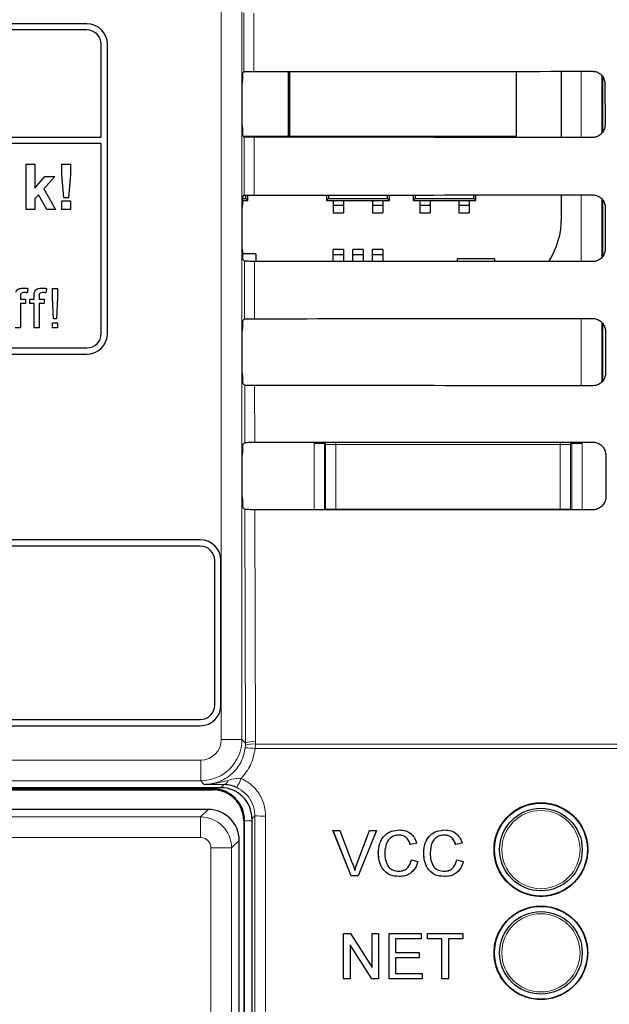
# Model space of a CAD drawing. Header units: millimetres. Extents: x 5 to 418, y 2 to 292.
# Tile 31 of 90: x 113.29 to 118.05, y 192.91 to 200.86. Entities that reach past the tile are written whole.
import ezdxf

# ---------------------------------------------------------------- set-up
doc = ezdxf.new("R2010")
doc.units = ezdxf.units.MM

msp = doc.modelspace()

# ---------------------------------------------------------------- linework, layer by layer
at = {"color": 7, "linetype": 'Continuous', "lineweight": 18}
for p, q in [((114.9159, 195.0457), (114.9159, 208.9904)), ((115.0825, 208.9904), (115.0825, 195.0457)), ((115.0985, 200.4368), (115.0974, 200.9118)), ((115.178, 200.9103), (115.1791, 200.4382)), ((117.8224, 199.9061), (117.8224, 200.4401)), ((117.989, 200.4042), (117.989, 199.9426)), ((115.1009, 199.4391), (115.0998, 199.9094)), ((115.1804, 199.908), (115.1815, 199.4405)), ((117.8224, 198.9037), (117.8224, 199.4424)), ((117.989, 199.4085), (117.989, 198.9389)), ((115.1032, 198.4414), (115.1021, 198.9071)), ((115.1827, 198.9057), (115.1838, 198.4429)), ((117.8224, 197.9014), (117.8224, 198.4448)), ((117.989, 198.4119), (117.989, 197.9353)), ((115.1055, 197.4438), (115.1045, 197.9048)), ((115.1851, 197.9033), (115.1861, 197.4452)), ((115.8399, 197.4456), (115.8399, 197.4273)), ((117.6528, 197.447), (117.6528, 197.4273)), ((115.6645, 197.4361), (115.7478, 197.4361)), ((115.6645, 196.9007), (115.6645, 197.4361)), ((115.7566, 197.4273), (115.7478, 197.4361)), ((115.7478, 197.4361), (115.7478, 196.9006)), ((115.7566, 197.4273), (115.8399, 197.4273)), ((115.7566, 196.9054), (115.7566, 197.4273)), ((117.6528, 197.4273), (115.8399, 197.4273)), ((115.8399, 197.4273), (115.8399, 196.9054)), ((117.6528, 196.9054), (117.6528, 197.4273)), ((117.6528, 197.4273), (117.7361, 197.4273)), ((117.7449, 197.4361), (117.7361, 197.4273)), ((117.7361, 197.4273), (117.7361, 196.9054)), ((117.7449, 196.8991), (117.7449, 197.4361)), ((117.8282, 197.4361), (117.7449, 197.4361)), ((117.8282, 197.4361), (117.8282, 196.8991)), ((115.1112, 195.017), (115.1068, 196.9024)), ((115.1874, 196.901), (115.1918, 195.028)), ((115.7565, 196.9006), (115.7566, 196.9054)), ((115.7566, 196.9054), (115.8399, 196.9054)), ((115.7569, 196.9006), (115.7566, 196.9054)), ((115.8399, 196.9054), (117.6528, 196.9054)), ((115.8399, 196.9054), (115.8399, 196.9006)), ((117.6528, 196.9054), (117.7361, 196.9054)), ((117.6528, 196.9054), (117.6528, 196.8992)), ((117.7361, 196.9054), (117.7355, 196.8991)), ((117.7361, 196.9054), (117.7363, 196.8991)), ((115.0825, 195.0457), (114.9159, 195.0457)), ((115.0825, 195.0457), (115.1112, 195.017)), ((115.1092, 194.9798), (115.1109, 195.0008)), ((115.1109, 195.0008), (115.1112, 195.017)), ((115.1913, 195.0079), (115.1892, 194.9728)), ((115.1918, 195.028), (115.1913, 195.0079)), ((115.1913, 195.0079), (119.2492, 195.0079)), ((119.2496, 194.9728), (115.1892, 194.9728)), ((111.5768, 194.879), (114.7493, 194.879)), ((114.7493, 194.7124), (114.7493, 194.879)), ((114.7493, 194.7124), (111.5768, 194.7124)), ((114.778, 194.6837), (114.7493, 194.7124)), ((114.9131, 194.6571), (114.9376, 194.6816)), ((114.8464, 194.6477), (111.3704, 194.6477)), ((114.8464, 194.6477), (114.8464, 194.6571)), ((114.8464, 194.6477), (114.8464, 194.6404)), ((114.749, 194.4204), (114.8101, 194.4815)), ((115.1864, 194.4305), (115.163, 194.4071)), ((111.4771, 194.4204), (114.749, 194.4204)), ((114.749, 194.4204), (114.749, 194.2538)), ((115.1037, 194.3904), (115.0964, 194.3904)), ((115.1037, 194.3904), (115.163, 194.3904)), ((115.1037, 175.5737), (115.1037, 194.3904)), ((114.749, 194.2538), (111.5604, 194.2538)), ((115.0601, 194.2315), (114.999, 194.1705)), ((114.8323, 191.3829), (114.8323, 194.1705)), ((114.999, 194.1705), (114.8323, 194.1705)), ((114.999, 194.1705), (114.999, 191.3829)), ((116.0135, 194.0481), (116.0131, 194.0481))]:
    msp.add_line(p, q, dxfattribs=at)
at = {"color": 7, "linetype": 'Continuous', "lineweight": 25}
for p, q in [((113.8297, 200.8237), (105.4964, 200.8237)), ((113.8297, 200.7737), (107.6297, 200.7737)), ((113.9464, 199.9072), (113.9464, 200.6571)), ((113.9964, 198.3237), (113.9964, 200.6571)), ((115.0869, 200.4252), (115.0985, 200.4368)), ((115.457, 199.9174), (115.457, 200.4384)), ((115.4652, 200.4384), (115.4652, 199.9174)), ((117.2985, 199.9174), (117.2985, 200.4397)), ((117.6627, 199.9062), (117.6627, 200.44)), ((117.9964, 199.952), (117.9964, 200.393)), ((115.0855, 200.0056), (115.0855, 200.3418)), ((118.0131, 200.3404), (118.0139, 200.0071)), ((115.0998, 199.9094), (115.0869, 199.9223)), ((115.0918, 199.9174), (115.457, 199.9174)), ((115.4652, 199.9174), (117.2985, 199.9174)), ((107.6297, 199.9072), (113.9464, 199.9072)), ((113.9464, 199.8572), (107.6297, 199.8572)), ((113.9464, 198.3237), (113.9464, 199.8572)), ((113.3391, 199.3237), (113.3391, 199.6904)), ((113.3391, 199.6904), (113.4096, 199.6904)), ((113.4096, 199.6904), (113.4096, 199.4973)), ((113.6284, 199.6042), (113.6284, 199.6904)), ((113.6284, 199.6904), (113.6989, 199.6904)), ((113.6989, 199.6904), (113.6989, 199.6042)), ((113.4096, 199.4973), (113.4919, 199.5917)), ((113.5718, 199.5917), (113.4833, 199.4923)), ((113.4919, 199.5917), (113.5718, 199.5917)), ((113.6454, 199.4177), (113.6284, 199.6042)), ((113.6989, 199.6042), (113.6823, 199.4177)), ((113.4387, 199.4422), (113.4096, 199.4095)), ((113.506, 199.3237), (113.4387, 199.4422)), ((113.4833, 199.4923), (113.5765, 199.3237)), ((115.0869, 199.4252), (115.1009, 199.4391)), ((115.1135, 199.4134), (115.1135, 199.4398)), ((115.1297, 199.3972), (115.1297, 199.4401)), ((115.766, 199.4409), (115.766, 199.3972)), ((115.7822, 199.4409), (115.7822, 199.4134)), ((116.2565, 199.4134), (116.2565, 199.4412)), ((116.2727, 199.3972), (116.2727, 199.4412)), ((116.4645, 199.4414), (116.4645, 199.3972)), ((116.4807, 199.4414), (116.4807, 199.4134)), ((116.955, 199.4134), (116.955, 199.4417)), ((116.9712, 199.3972), (116.9712, 199.4417)), ((117.6627, 199.2571), (117.6627, 199.4423)), ((113.4096, 199.4095), (113.4096, 199.3237)), ((113.6284, 199.3237), (113.6284, 199.3942)), ((113.6284, 199.3942), (113.6989, 199.3942)), ((113.6823, 199.4177), (113.6454, 199.4177)), ((113.6989, 199.3942), (113.6989, 199.3237)), ((115.0859, 199.3972), (115.1297, 199.3972)), ((115.0862, 199.4134), (115.1135, 199.4134)), ((115.1297, 199.3972), (115.1135, 199.4134)), ((115.7822, 199.4134), (115.766, 199.3972)), ((115.766, 199.3972), (116.2727, 199.3972)), ((115.7822, 199.4134), (116.2565, 199.4134)), ((115.8194, 199.3972), (115.8194, 199.3556)), ((115.9027, 199.3556), (115.8194, 199.3556)), ((115.8194, 199.3556), (115.8194, 199.2972)), ((115.9027, 199.3972), (115.9027, 199.3556)), ((115.9027, 199.3556), (115.9027, 199.2972)), ((116.136, 199.3972), (116.136, 199.3556)), ((116.2194, 199.3556), (116.136, 199.3556)), ((116.136, 199.3556), (116.136, 199.2972)), ((116.2194, 199.3972), (116.2194, 199.3556)), ((116.2194, 199.3556), (116.2194, 199.2972)), ((116.2727, 199.3972), (116.2565, 199.4134)), ((116.4807, 199.4134), (116.4645, 199.3972)), ((116.4645, 199.3972), (116.9712, 199.3972)), ((116.4807, 199.4134), (116.955, 199.4134)), ((116.5179, 199.3972), (116.5179, 199.3556)), ((116.6012, 199.3556), (116.5179, 199.3556)), ((116.5179, 199.3556), (116.5179, 199.2972)), ((116.6012, 199.3972), (116.6012, 199.3556)), ((116.6012, 199.3556), (116.6012, 199.2972)), ((116.8345, 199.3972), (116.8345, 199.3556)), ((116.9179, 199.3556), (116.8345, 199.3556)), ((116.8345, 199.3556), (116.8345, 199.2972)), ((116.9179, 199.3972), (116.9179, 199.3556)), ((116.9179, 199.3556), (116.9179, 199.2972)), ((116.9712, 199.3972), (116.955, 199.4134)), ((117.9964, 198.9482), (117.9964, 199.3972)), ((113.4096, 199.3237), (113.3391, 199.3237)), ((113.5765, 199.3237), (113.506, 199.3237)), ((113.6989, 199.3237), (113.6284, 199.3237)), ((115.0855, 199.0056), (115.0855, 199.3418)), ((115.8194, 199.2972), (115.9027, 199.2972)), ((116.136, 199.2972), (116.2194, 199.2972)), ((116.5179, 199.2972), (116.6012, 199.2972)), ((116.8345, 199.2972), (116.9179, 199.2972)), ((118.0155, 199.3404), (118.0163, 199.0071)), ((115.1957, 198.9672), (115.0857, 198.9672)), ((115.1957, 198.9672), (115.1957, 198.9057)), ((115.9027, 199.0019), (115.8194, 199.0019)), ((115.8194, 198.9602), (115.8194, 199.0019)), ((115.8194, 198.9053), (115.8194, 198.9602)), ((115.8194, 198.9602), (115.9027, 198.9602)), ((115.9027, 199.0019), (115.9027, 198.9602)), ((115.9027, 198.9602), (115.9027, 198.9052)), ((116.061, 199.0019), (115.9777, 199.0019)), ((115.9777, 198.9602), (115.9777, 199.0019)), ((115.9777, 198.9052), (115.9777, 198.9602)), ((115.9777, 198.9602), (116.061, 198.9602)), ((116.061, 199.0019), (116.061, 198.9602)), ((116.061, 198.9602), (116.061, 198.9051)), ((116.2194, 199.0019), (116.136, 199.0019)), ((116.136, 198.9602), (116.136, 199.0019)), ((116.136, 198.9602), (116.2194, 198.9602)), ((116.136, 198.9051), (116.136, 198.9602)), ((116.2194, 199.0019), (116.2194, 198.9602)), ((116.2194, 198.9602), (116.2194, 198.905)), ((115.1021, 198.9071), (115.0869, 198.9223)), ((116.8219, 198.9046), (116.8219, 198.9249)), ((117.1219, 198.9249), (116.8219, 198.9249)), ((117.1219, 198.9249), (117.1219, 198.9043)), ((113.3536, 198.6866), (113.3479, 198.652)), ((113.5047, 198.6866), (113.4989, 198.652)), ((113.5529, 198.6865), (113.5935, 198.6865)), ((113.5529, 198.6147), (113.5529, 198.6865)), ((113.5935, 198.6865), (113.5935, 198.6147)), ((113.2931, 198.6209), (113.2931, 198.6013)), ((113.2931, 198.6013), (113.3337, 198.6013)), ((113.2931, 198.5647), (113.2931, 198.3699)), ((113.3337, 198.5647), (113.2931, 198.5647)), ((113.3337, 198.6013), (113.3337, 198.5647)), ((113.371, 198.5647), (113.371, 198.6013)), ((113.371, 198.6013), (113.4035, 198.6013)), ((113.4035, 198.5647), (113.371, 198.5647)), ((113.4035, 198.6013), (113.4035, 198.6248)), ((113.4035, 198.3699), (113.4035, 198.5647)), ((113.4441, 198.6209), (113.4441, 198.6013)), ((113.4441, 198.6013), (113.4847, 198.6013)), ((113.4441, 198.5647), (113.4441, 198.3699)), ((113.4847, 198.5647), (113.4441, 198.5647)), ((113.4847, 198.6013), (113.4847, 198.5647)), ((113.5611, 198.443), (113.5529, 198.6147)), ((113.5935, 198.6147), (113.5854, 198.443)), ((113.5529, 198.4105), (113.5935, 198.4105)), ((113.5529, 198.3699), (113.5529, 198.4105)), ((113.5854, 198.443), (113.5611, 198.443)), ((113.5935, 198.4105), (113.5935, 198.3699)), ((115.0869, 198.4252), (115.1032, 198.4414)), ((117.9964, 197.9444), (117.9964, 198.4015)), ((113.2931, 198.3699), (113.2525, 198.3699)), ((113.4441, 198.3699), (113.4035, 198.3699)), ((113.5935, 198.3699), (113.5529, 198.3699)), ((115.0855, 198.0056), (115.0855, 198.3418)), ((118.0178, 198.3404), (118.0186, 198.0071)), ((107.6297, 198.2071), (113.8297, 198.2071)), ((105.4964, 198.1571), (113.8297, 198.1571)), ((115.1045, 197.9048), (115.0869, 197.9223)), ((115.0869, 197.4252), (115.1055, 197.4438)), ((115.0855, 197.0056), (115.0855, 197.3418)), ((118.0202, 197.3404), (118.0209, 197.0071)), ((115.1068, 196.9024), (115.0869, 196.9223)), ((114.7464, 196.6571), (111.7464, 196.6571)), ((114.7464, 196.6071), (111.7464, 196.6071)), ((114.863, 195.3237), (114.863, 196.4904)), ((114.913, 195.3237), (114.913, 196.4904)), ((111.7464, 195.2071), (114.7464, 195.2071)), ((111.7464, 195.1571), (114.7464, 195.1571)), ((111.5681, 194.6571), (114.9131, 194.6571)), ((112.9672, 194.6404), (114.8464, 194.6404)), ((114.8101, 194.4815), (111.416, 194.4815)), ((115.0964, 194.3904), (115.0964, 175.5737)), ((115.163, 194.4071), (115.163, 175.5743)), ((115.8178, 194.3109), (115.8175, 194.3109)), ((115.9652, 193.9443), (115.8175, 194.3109)), ((115.9655, 193.9443), (115.8178, 194.3109)), ((115.8178, 194.3109), (115.8738, 194.3109)), ((115.8738, 194.3109), (115.9735, 194.0481)), ((116.0131, 194.0481), (116.0996, 194.2758)), ((116.0135, 194.0481), (116.1133, 194.3109)), ((116.1693, 194.3109), (116.0215, 193.9443)), ((116.1133, 194.3109), (116.113, 194.3109)), ((116.1133, 194.3109), (116.1693, 194.3109)), ((116.3526, 194.3156), (116.3523, 194.3156)), ((116.7189, 194.3156), (116.7186, 194.3156)), ((115.0601, 175.5707), (115.0601, 194.2315)), ((116.4421, 194.198), (116.4417, 194.198)), ((116.4937, 194.2091), (116.4421, 194.198)), ((116.8084, 194.198), (116.808, 194.198)), ((116.8601, 194.2091), (116.8084, 194.198)), ((116.1838, 194.1303), (116.1834, 194.1303)), ((116.5501, 194.1303), (116.5497, 194.1303)), ((116.4515, 194.0737), (116.4511, 194.0737)), ((116.4515, 194.0737), (116.5031, 194.0617)), ((116.8178, 194.0737), (116.8174, 194.0737)), ((116.8178, 194.0737), (116.8695, 194.0617)), ((115.9655, 193.9443), (115.9652, 193.9443)), ((116.0215, 193.9443), (115.9655, 193.9443)), ((116.3536, 193.9396), (116.3532, 193.9396)), ((116.7199, 193.9396), (116.7195, 193.9396)), ((115.9036, 193.4802), (115.9034, 193.4802)), ((115.9036, 193.1135), (115.9036, 193.4802)), ((115.9036, 193.4802), (115.9582, 193.4802)), ((115.9582, 193.4802), (116.1337, 193.2066)), ((116.1337, 193.4802), (116.1335, 193.4802)), ((116.1337, 193.2066), (116.1337, 193.4802)), ((116.1337, 193.4802), (116.1854, 193.4802)), ((116.1854, 193.4802), (116.1854, 193.1135)), ((116.2699, 193.4802), (116.2698, 193.4802)), ((116.2699, 193.1135), (116.2699, 193.4802)), ((116.2699, 193.4802), (116.5282, 193.4802)), ((116.5282, 193.4802), (116.5282, 193.4379)), ((116.5798, 193.4379), (116.5798, 193.4802)), ((116.5798, 193.4802), (116.8663, 193.4802)), ((116.5798, 193.4802), (116.5798, 193.4802)), ((116.8663, 193.4802), (116.8663, 193.4379)), ((116.5282, 193.4379), (116.3216, 193.4379)), ((116.3216, 193.4379), (116.3216, 193.3251)), ((116.5798, 193.4379), (116.5797, 193.4379)), ((116.6972, 193.4379), (116.5798, 193.4379)), ((116.6972, 193.1135), (116.6972, 193.4379)), ((116.8663, 193.4379), (116.7489, 193.4379)), ((116.7489, 193.4379), (116.7489, 193.1135)), ((116.1308, 193.1135), (115.9553, 193.3871)), ((115.9553, 193.3871), (115.9553, 193.1135)), ((116.3216, 193.3251), (116.5141, 193.3251)), ((116.5141, 193.3251), (116.5141, 193.2828)), ((116.5141, 193.2828), (116.3216, 193.2828)), ((116.3216, 193.2828), (116.3216, 193.1558)), ((116.3216, 193.1558), (116.5376, 193.1558)), ((116.5376, 193.1558), (116.5376, 193.1135)), ((115.9029, 193.1135), (115.9029, 193.114)), ((115.9036, 193.1135), (115.9029, 193.1135)), ((115.9553, 193.1135), (115.9036, 193.1135)), ((116.1308, 193.1135), (116.1301, 193.1135)), ((116.1854, 193.1135), (116.1308, 193.1135)), ((116.2699, 193.1135), (116.2693, 193.1135)), ((116.5376, 193.1135), (116.2699, 193.1135)), ((116.6972, 193.1135), (116.6967, 193.1135)), ((116.7489, 193.1135), (116.6972, 193.1135))]:
    msp.add_line(p, q, dxfattribs=at)
at = {"color": 7, "linetype": 'Continuous', "lineweight": 18, "flags": 128}
for points in [[(115.7566, 197.4273), (115.7582, 197.4435), (115.7586, 197.4455)], [(117.7338, 197.447), (117.7345, 197.4435), (117.7361, 197.4273)]]:
    msp.add_lwpolyline(points, dxfattribs=at)
at = {"color": 7, "linetype": 'Continuous', "lineweight": 25}
for centre, radius in [((117.4964, 194.1571), 0.375), ((117.4964, 194.1571), 0.3333), ((117.4964, 193.3237), 0.375), ((117.4964, 193.3237), 0.3333)]:
    msp.add_circle(centre, radius, dxfattribs=at)
at = {"color": 7, "linetype": 'Continuous', "lineweight": 18}
for centre in [(117.4964, 194.1571), (117.4964, 193.3237)]:
    msp.add_circle(centre, 0.3158, dxfattribs=at)
at = {"color": 7, "linetype": 'Continuous', "lineweight": 25}
for centre, radius, start, end in [((113.8297, 200.6571), 0.1667, 0, 90), ((113.8297, 200.6571), 0.1167, 0, 90), ((117.0019, 199.2571), 0.6608, 327.70444, 0), ((113.8297, 198.3237), 0.1167, 270, 0), ((113.8297, 198.3237), 0.1667, 270, 0), ((114.7464, 196.4904), 0.1667, 0, 90), ((114.7464, 196.4904), 0.1167, 0, 90), ((114.7464, 195.3237), 0.1167, 270, 0), ((114.7464, 195.3237), 0.1667, 270, 0), ((114.8464, 194.3904), 0.2573, 0, 90), ((114.8464, 194.3904), 0.25, 0, 90)]:
    msp.add_arc(centre, radius, start, end, dxfattribs=at)
at = {"color": 7, "linetype": 'Continuous', "lineweight": 18}
for centre, radius, start, end in [((114.7492, 195.0457), 0.3333, 270.00873, 359.99127), ((115.0721, 194.0952), 0.8853, 82.39916, 87.59893), ((115.1652, 194.8433), 0.1666, 80.96458, 109.01794), ((115.1733, 194.8633), 0.1658, 83.61467, 112.00928), ((114.9273, 194.724), 0.0437, 283.66786, 348.64856), ((114.5905, 194.9316), 0.526, 328.7156, 337.70032), ((115.2514, 195.2278), 0.8, 265.33873, 271.51453)]:
    msp.add_arc(centre, radius, start, end, dxfattribs=at)
at = {"color": 7, "linetype": 'Continuous', "lineweight": 25}
for centre, major_axis, ratio, start_param, end_param in [((115.087, 200.3418), (0, 0.0833), 0.017455, 0.017453, 1.570796), ((109.663, 203.3376), (166.1998, 0), 0.017455, 4.745585, 4.762048), ((115.087, 200.0056), (0, 0.0833), 0.017455, 1.570796, 3.124139), ((109.663, 197.0233), (165.3549, 0), 0.017455, 1.520883, 1.537423), ((109.663, 202.3376), (166.066, 0), 0.017455, 4.745626, 4.762088), ((115.087, 199.3418), (0, 0.0833), 0.017455, 0.017453, 1.570796), ((115.087, 199.0056), (0, 0.0833), 0.017455, 1.570796, 3.124139), ((109.663, 196.0233), (165.2211, 0), 0.017455, 1.520842, 1.537382), ((115.087, 198.3418), (0, 0.0833), 0.017455, 0.017453, 1.570796), ((109.663, 201.3376), (165.9322, 0), 0.017455, 4.745666, 4.762129), ((115.087, 198.0056), (0, 0.0833), 0.017455, 1.570796, 3.124139), ((109.663, 195.0233), (165.0873, 0), 0.017455, 1.520802, 1.537341), ((109.663, 200.3376), (165.7984, 0), 0.017455, 4.745707, 4.762169), ((115.087, 197.3418), (0, 0.0833), 0.017455, 0.017453, 1.570796), ((115.087, 197.0056), (0, 0.0833), 0.017455, 1.570796, 3.124139), ((109.663, 194.0233), (164.9535, 0), 0.017455, 1.520761, 1.5373), ((114.913, 194.407), (0.1768, 0.1768), 0.999695, 5.497939, 7.068431), ((114.8101, 194.2315), (0.1768, -0.1768), 0.999899, 0.78555, 2.356042)]:
    msp.add_ellipse(centre, major_axis=major_axis, ratio=ratio, start_param=start_param, end_param=end_param, dxfattribs=at)
at = {"color": 7, "linetype": 'Continuous', "lineweight": 18}
for centre, major_axis, ratio, start_param, end_param in [((114.7492, 195.0457), (-0.1179, 0.1179), 0.999695, 2.356347, 3.926839), ((114.749, 194.1704), (-0.1768, 0.1768), 0.999899, 3.927143, 5.497635), ((114.749, 194.1704), (0.0589, 0.0589), 0.999695, 5.497939, 7.068431)]:
    msp.add_ellipse(centre, major_axis=major_axis, ratio=ratio, start_param=start_param, end_param=end_param, dxfattribs=at)
at = {"color": 7, "linetype": 'Continuous', "lineweight": 25}
for points, knots in [([(115.0985, 200.4368), (115.0996, 200.4369), (115.1018, 200.4373), (115.1168, 200.4377), (115.1385, 200.438), (115.1607, 200.4382), (115.1746, 200.4382), (115.1791, 200.4382)], [0, 0, 0, 0, 0.223642, 0.447307, 0.670287, 0.89184, 1, 1, 1, 1]), ([(117.913, 200.4402), (117.9181, 200.4399), (117.9343, 200.4392), (117.9608, 200.4301), (117.9878, 200.4095), (118.0065, 200.3809), (118.0128, 200.3563), (118.0131, 200.3427), (118.0131, 200.3404)], [0, 0, 0, 0, 0.096934, 0.309226, 0.522862, 0.738613, 0.9559, 1, 1, 1, 1]), ([(118.0139, 200.0071), (118.0137, 200.0018), (118.0129, 199.9851), (118.0035, 199.958), (117.9822, 199.9307), (117.9531, 199.9122), (117.9286, 199.9063), (117.9152, 199.9061), (117.913, 199.906)], [0, 0, 0, 0, 0.101065, 0.31786, 0.533256, 0.746531, 0.958331, 1, 1, 1, 1]), ([(115.1804, 199.908), (115.1711, 199.908), (115.1526, 199.9081), (115.1283, 199.9083), (115.1101, 199.9087), (115.1012, 199.9091), (115.1001, 199.9094), (115.0998, 199.9094)], [0, 0, 0, 0, 0.218807, 0.43757, 0.657569, 0.879984, 1, 1, 1, 1]), ([(115.1009, 199.4391), (115.102, 199.4393), (115.1042, 199.4396), (115.1191, 199.44), (115.1408, 199.4404), (115.163, 199.4405), (115.1769, 199.4405), (115.1815, 199.4405)], [0, 0, 0, 0, 0.223648, 0.447319, 0.670304, 0.891864, 1, 1, 1, 1]), ([(117.913, 199.4425), (117.9184, 199.4423), (117.9351, 199.4415), (117.9623, 199.432), (117.9899, 199.4108), (118.0089, 199.3814), (118.0151, 199.3563), (118.0154, 199.3426), (118.0155, 199.3404)], [0, 0, 0, 0, 0.099632, 0.311946, 0.52561, 0.741389, 0.958692, 1, 1, 1, 1]), ([(118.0163, 199.0071), (118.016, 199.0015), (118.0152, 198.9843), (118.0053, 198.9565), (117.9835, 198.9287), (117.9536, 198.9099), (117.9287, 198.904), (117.9151, 198.9037), (117.913, 198.9037)], [0, 0, 0, 0, 0.1037105, 0.3204859, 0.5358558, 0.7491071, 0.9608965, 1, 1, 1, 1]), ([(115.1827, 198.9057), (115.1735, 198.9057), (115.1549, 198.9057), (115.1306, 198.906), (115.1124, 198.9064), (115.1035, 198.9068), (115.1025, 198.907), (115.1021, 198.9071)], [0, 0, 0, 0, 0.218813, 0.437581, 0.657587, 0.880009, 1, 1, 1, 1]), ([(113.2568, 198.6579), (113.2602, 198.6639), (113.2671, 198.6759), (113.289, 198.689), (113.3068, 198.69), (113.3177, 198.6906)], [0, 0, 0, 0, 0.2794581, 0.5596612, 1, 1, 1, 1]), ([(113.3252, 198.6541), (113.3201, 198.6539), (113.3101, 198.6536), (113.2969, 198.6458), (113.2935, 198.6327), (113.2932, 198.6248), (113.2931, 198.6209)], [0, 0, 0, 0, 0.281469, 0.557719, 0.778516, 1, 1, 1, 1]), ([(113.3177, 198.6906), (113.3245, 198.6903), (113.3365, 198.6898), (113.3484, 198.6876), (113.3536, 198.6866)], [0, 0, 0, 0, 0.559945, 1, 1, 1, 1]), ([(113.3479, 198.652), (113.3437, 198.6527), (113.3361, 198.6538), (113.3285, 198.654), (113.3252, 198.6541)], [0, 0, 0, 0, 0.559924, 1, 1, 1, 1]), ([(113.4035, 198.6248), (113.4035, 198.6311), (113.4036, 198.6423), (113.4065, 198.6532), (113.4078, 198.6579)], [0, 0, 0, 0, 0.56037, 1, 1, 1, 1]), ([(113.4078, 198.6579), (113.4113, 198.6639), (113.4182, 198.6759), (113.4401, 198.689), (113.4578, 198.69), (113.4687, 198.6906)], [0, 0, 0, 0, 0.279458, 0.559661, 1, 1, 1, 1]), ([(113.4762, 198.6541), (113.4711, 198.6539), (113.4611, 198.6536), (113.4479, 198.6458), (113.4445, 198.6327), (113.4442, 198.6248), (113.4441, 198.6209)], [0, 0, 0, 0, 0.281469, 0.557719, 0.778516, 1, 1, 1, 1]), ([(113.4687, 198.6906), (113.4755, 198.6903), (113.4876, 198.6898), (113.4994, 198.6876), (113.5047, 198.6866)], [0, 0, 0, 0, 0.559945, 1, 1, 1, 1]), ([(113.4989, 198.652), (113.4947, 198.6527), (113.4872, 198.6538), (113.4795, 198.654), (113.4762, 198.6541)], [0, 0, 0, 0, 0.559924, 1, 1, 1, 1]), ([(115.1032, 198.4414), (115.1043, 198.4416), (115.1065, 198.4419), (115.1215, 198.4424), (115.1431, 198.4427), (115.1654, 198.4428), (115.1792, 198.4429), (115.1838, 198.4429)], [0, 0, 0, 0, 0.2236538, 0.447331, 0.6703222, 0.8918878, 1, 1, 1, 1]), ([(117.913, 198.4448), (117.9186, 198.4446), (117.9359, 198.4438), (117.9638, 198.4339), (117.9919, 198.4121), (118.0113, 198.3819), (118.0175, 198.3564), (118.0178, 198.3425), (118.0178, 198.3404)], [0, 0, 0, 0, 0.102208, 0.314542, 0.528235, 0.744041, 0.961357, 1, 1, 1, 1]), ([(118.0186, 198.0071), (118.0183, 198.0012), (118.0175, 197.9835), (118.0072, 197.955), (117.9847, 197.9266), (117.9542, 197.9075), (117.9288, 197.9016), (117.915, 197.9014), (117.913, 197.9013)], [0, 0, 0, 0, 0.106236, 0.322993, 0.538338, 0.751567, 0.963346, 1, 1, 1, 1]), ([(115.1851, 197.9033), (115.1758, 197.9033), (115.1573, 197.9034), (115.133, 197.9036), (115.1148, 197.904), (115.1059, 197.9044), (115.1048, 197.9047), (115.1045, 197.9048)], [0, 0, 0, 0, 0.2188189, 0.4375935, 0.6576048, 0.880033, 1, 1, 1, 1]), ([(115.1055, 197.4438), (115.1066, 197.4439), (115.1088, 197.4443), (115.1238, 197.4447), (115.1455, 197.445), (115.1677, 197.4452), (115.1816, 197.4452), (115.1861, 197.4452)], [0, 0, 0, 0, 0.22366, 0.447343, 0.67034, 0.891912, 1, 1, 1, 1]), ([(117.913, 197.4472), (117.9189, 197.4469), (117.9367, 197.446), (117.9653, 197.4358), (117.994, 197.4134), (118.0136, 197.3825), (118.0198, 197.3565), (118.0201, 197.3424), (118.0202, 197.3404)], [0, 0, 0, 0, 0.104669, 0.317023, 0.530743, 0.746575, 0.963905, 1, 1, 1, 1]), ([(118.0209, 197.0071), (118.0206, 197.001), (118.0197, 196.9827), (118.0091, 196.9535), (117.986, 196.9246), (117.9547, 196.9052), (117.9288, 196.8992), (117.915, 196.899), (117.913, 196.899)], [0, 0, 0, 0, 0.108649, 0.325389, 0.54071, 0.753917, 0.965688, 1, 1, 1, 1]), ([(115.1874, 196.901), (115.1781, 196.901), (115.1596, 196.901), (115.1353, 196.9013), (115.1171, 196.9017), (115.1082, 196.9021), (115.1072, 196.9023), (115.1068, 196.9024)], [0, 0, 0, 0, 0.218825, 0.437606, 0.657623, 0.880057, 1, 1, 1, 1]), ([(115.04, 194.6584), (115.0276, 194.6634), (115.0119, 194.6698), (114.9769, 194.6789), (114.9558, 194.6803), (114.9376, 194.6816)], [0, 0, 0, 0, 0.339193, 0.433001, 1, 1, 1, 1]), ([(117.229, 194.4252), (117.2018, 194.3923), (117.1475, 194.3264), (117.1133, 194.2005), (117.12, 194.0718), (117.1695, 193.9522), (117.2558, 193.8557), (117.3692, 193.7931), (117.4971, 193.7717), (117.6248, 193.7938), (117.7379, 193.857), (117.8237, 193.954), (117.8724, 194.0737), (117.8789, 194.2028), (117.8423, 194.3269), (117.7667, 194.4319), (117.6605, 194.506), (117.5355, 194.5409), (117.4065, 194.532), (117.3009, 194.4884), (117.249, 194.4428), (117.229, 194.4252)], [0, 0, 0, 0, 0.0535723, 0.1071443, 0.1607313, 0.2143785, 0.2681024, 0.321888, 0.375695, 0.4294732, 0.4831833, 0.5368141, 0.5903891, 0.6439578, 0.6975746, 0.7512731, 0.8050495, 0.8588638, 0.9126587, 0.9663868, 1, 1, 1, 1]), ([(116.1834, 194.1303), (116.1854, 194.1568), (116.1893, 194.2096), (116.2301, 194.2744), (116.2901, 194.3099), (116.3315, 194.3137), (116.3522, 194.3156)], [0, 0, 0, 0, 0.2804925, 0.5595697, 0.7796153, 1, 1, 1, 1]), ([(116.1838, 194.1303), (116.1858, 194.1568), (116.1897, 194.2096), (116.2305, 194.2744), (116.2904, 194.3099), (116.3318, 194.3137), (116.3526, 194.3156)], [0, 0, 0, 0, 0.280492, 0.55957, 0.779615, 1, 1, 1, 1]), ([(116.3501, 194.2733), (116.3371, 194.2725), (116.3113, 194.2707), (116.2767, 194.251), (116.2411, 194.2059), (116.2378, 194.1616), (116.2354, 194.1306)], [0, 0, 0, 0, 0.187223, 0.373906, 0.560736, 1, 1, 1, 1]), ([(116.4417, 194.198), (116.4377, 194.2094), (116.4296, 194.2322), (116.4069, 194.2582), (116.3782, 194.2716), (116.3592, 194.2728), (116.3497, 194.2733)], [0, 0, 0, 0, 0.280553, 0.559739, 0.779654, 1, 1, 1, 1]), ([(116.4421, 194.198), (116.438, 194.2094), (116.43, 194.2322), (116.4073, 194.2582), (116.3785, 194.2716), (116.3596, 194.2728), (116.3501, 194.2733)], [0, 0, 0, 0, 0.280553, 0.559739, 0.779654, 1, 1, 1, 1]), ([(116.3526, 194.3156), (116.3705, 194.3143), (116.4064, 194.3117), (116.4503, 194.2851), (116.4797, 194.249), (116.4891, 194.2224), (116.4937, 194.2091)], [0, 0, 0, 0, 0.280081, 0.559449, 0.779549, 1, 1, 1, 1]), ([(116.5497, 194.1303), (116.5517, 194.1568), (116.5556, 194.2096), (116.5965, 194.2744), (116.6564, 194.3099), (116.6978, 194.3137), (116.7185, 194.3156)], [0, 0, 0, 0, 0.280492, 0.55957, 0.779615, 1, 1, 1, 1]), ([(116.5501, 194.1303), (116.5521, 194.1568), (116.556, 194.2096), (116.5968, 194.2744), (116.6568, 194.3099), (116.6982, 194.3137), (116.7189, 194.3156)], [0, 0, 0, 0, 0.280492, 0.55957, 0.779615, 1, 1, 1, 1]), ([(116.7164, 194.2733), (116.7034, 194.2725), (116.6776, 194.2707), (116.643, 194.251), (116.6074, 194.2059), (116.6041, 194.1616), (116.6018, 194.1306)], [0, 0, 0, 0, 0.187223, 0.373906, 0.560736, 1, 1, 1, 1]), ([(116.808, 194.198), (116.804, 194.2094), (116.7959, 194.2322), (116.7732, 194.2582), (116.7445, 194.2716), (116.7255, 194.2728), (116.716, 194.2733)], [0, 0, 0, 0, 0.280553, 0.559739, 0.779654, 1, 1, 1, 1]), ([(116.8084, 194.198), (116.8044, 194.2094), (116.7963, 194.2322), (116.7736, 194.2582), (116.7448, 194.2716), (116.7259, 194.2728), (116.7164, 194.2733)], [0, 0, 0, 0, 0.280553, 0.559739, 0.779654, 1, 1, 1, 1]), ([(116.7189, 194.3156), (116.7368, 194.3143), (116.7727, 194.3117), (116.8167, 194.2851), (116.8461, 194.249), (116.8554, 194.2224), (116.8601, 194.2091)], [0, 0, 0, 0, 0.280081, 0.559449, 0.779549, 1, 1, 1, 1]), ([(116.3532, 193.9396), (116.3258, 193.9416), (116.271, 193.9456), (116.2132, 194.0013), (116.1879, 194.0666), (116.1849, 194.1091), (116.1834, 194.1303)], [0, 0, 0, 0, 0.279955, 0.558088, 0.778912, 1, 1, 1, 1]), ([(116.3536, 193.9396), (116.3261, 193.9416), (116.2714, 193.9456), (116.2136, 194.0013), (116.1883, 194.0666), (116.1853, 194.1091), (116.1838, 194.1303)], [0, 0, 0, 0, 0.279955, 0.558088, 0.778912, 1, 1, 1, 1]), ([(116.2354, 194.1306), (116.2365, 194.1109), (116.2385, 194.0716), (116.2598, 194.0189), (116.3023, 193.9873), (116.3333, 193.9837), (116.3487, 193.9819)], [0, 0, 0, 0, 0.281245, 0.560716, 0.780138, 1, 1, 1, 1]), ([(116.7195, 193.9396), (116.6921, 193.9416), (116.6374, 193.9456), (116.5795, 194.0013), (116.5542, 194.0666), (116.5512, 194.1091), (116.5497, 194.1303)], [0, 0, 0, 0, 0.279955, 0.558088, 0.778912, 1, 1, 1, 1]), ([(116.7199, 193.9396), (116.6925, 193.9416), (116.6377, 193.9456), (116.5799, 194.0013), (116.5546, 194.0666), (116.5516, 194.1091), (116.5501, 194.1303)], [0, 0, 0, 0, 0.2799551, 0.5580876, 0.7789116, 1, 1, 1, 1]), ([(116.6018, 194.1306), (116.6028, 194.1109), (116.6048, 194.0716), (116.6262, 194.0189), (116.6687, 193.9873), (116.6996, 193.9837), (116.7151, 193.9819)], [0, 0, 0, 0, 0.281245, 0.5607156, 0.780138, 1, 1, 1, 1]), ([(115.9735, 194.0481), (115.9776, 194.0372), (115.9849, 194.0177), (115.9909, 193.9977), (115.9936, 193.9889)], [0, 0, 0, 0, 0.559998, 1, 1, 1, 1]), ([(115.9932, 193.9889), (115.9966, 194.0001), (116.0026, 194.02), (116.0099, 194.0396), (116.0131, 194.0481)], [0, 0, 0, 0, 0.559972, 1, 1, 1, 1]), ([(115.9936, 193.9889), (115.9969, 194.0001), (116.003, 194.02), (116.0103, 194.0396), (116.0135, 194.0481)], [0, 0, 0, 0, 0.559972, 1, 1, 1, 1]), ([(116.3484, 193.9819), (116.3625, 193.9833), (116.3906, 193.986), (116.4334, 194.0171), (116.4444, 194.0522), (116.4511, 194.0737)], [0, 0, 0, 0, 0.2807112, 0.5609046, 1, 1, 1, 1]), ([(116.3487, 193.9819), (116.3628, 193.9833), (116.391, 193.986), (116.4338, 194.0171), (116.4448, 194.0522), (116.4515, 194.0737)], [0, 0, 0, 0, 0.280711, 0.560905, 1, 1, 1, 1]), ([(116.5031, 194.0617), (116.4971, 194.0429), (116.4849, 194.0054), (116.4463, 193.9644), (116.3999, 193.9426), (116.369, 193.9406), (116.3536, 193.9396)], [0, 0, 0, 0, 0.280256, 0.559546, 0.779589, 1, 1, 1, 1]), ([(116.7147, 193.9819), (116.7288, 193.9833), (116.7569, 193.986), (116.7997, 194.0171), (116.8107, 194.0522), (116.8174, 194.0737)], [0, 0, 0, 0, 0.2807112, 0.5609046, 1, 1, 1, 1]), ([(116.7151, 193.9819), (116.7291, 193.9833), (116.7573, 193.986), (116.8001, 194.0171), (116.8111, 194.0522), (116.8178, 194.0737)], [0, 0, 0, 0, 0.280711, 0.560905, 1, 1, 1, 1]), ([(116.8695, 194.0617), (116.8634, 194.0429), (116.8513, 194.0054), (116.8126, 193.9644), (116.7662, 193.9426), (116.7353, 193.9406), (116.7199, 193.9396)], [0, 0, 0, 0, 0.280256, 0.559546, 0.779589, 1, 1, 1, 1]), ([(117.229, 193.5913), (117.202, 193.5584), (117.1478, 193.4926), (117.1137, 193.3668), (117.1205, 193.2383), (117.1701, 193.1188), (117.2563, 193.0225), (117.3697, 192.9601), (117.4974, 192.9388), (117.625, 192.961), (117.7379, 193.0242), (117.8235, 193.1212), (117.8721, 193.2408), (117.8784, 193.3698), (117.8417, 193.4936), (117.7661, 193.5985), (117.66, 193.6724), (117.5351, 193.7072), (117.4063, 193.6981), (117.3008, 193.6545), (117.249, 193.6089), (117.229, 193.5913)], [0, 0, 0, 0, 0.053569, 0.107138, 0.160725, 0.214376, 0.268107, 0.3219, 0.37571, 0.429486, 0.483191, 0.536814, 0.590384, 0.643951, 0.697571, 0.751276, 0.805059, 0.858878, 0.912673, 0.966396, 1, 1, 1, 1])]:
    msp.add_open_spline(points, degree=3, knots=knots, dxfattribs=at)
at = {"color": 7, "linetype": 'Continuous', "lineweight": 18}
for points, knots in [([(114.778, 194.6837), (114.7904, 194.6841), (114.8401, 194.6858), (114.9255, 194.711), (115.0178, 194.7767), (115.0858, 194.8694), (115.1014, 194.943), (115.1092, 194.9798)], [0, 0, 0, 0, 0.077144, 0.307848, 0.538434, 0.769196, 1, 1, 1, 1]), ([(115.1892, 194.9728), (115.1799, 194.9263), (115.162, 194.8369), (115.1047, 194.766), (115.0771, 194.732)], [0, 0, 0, 0, 0.518965, 1, 1, 1, 1]), ([(114.778, 194.6837), (114.7784, 194.6837), (114.7804, 194.6837), (114.7874, 194.6837), (114.8208, 194.6843), (114.8837, 194.691), (114.94, 194.7069), (114.9701, 194.7154)], [0, 0, 0, 0, 0.007379, 0.029542, 0.108279, 0.524392, 1, 1, 1, 1]), ([(114.9376, 194.6816), (114.9098, 194.6819), (114.8539, 194.6825), (114.8038, 194.6833), (114.7783, 194.6837), (114.778, 194.6837)], [0, 0, 0, 0, 0.493471, 0.993525, 1, 1, 1, 1]), ([(114.9701, 194.7154), (114.9912, 194.7224), (115.0256, 194.7336), (115.0628, 194.7324), (115.0771, 194.732)], [0, 0, 0, 0, 0.616269, 1, 1, 1, 1]), ([(115.0771, 194.732), (115.1098, 194.7131), (115.1751, 194.6753), (115.2418, 194.5816), (115.2699, 194.4949), (115.272, 194.4428), (115.2726, 194.4281)], [0, 0, 0, 0, 0.294692, 0.58934, 0.884172, 1, 1, 1, 1]), ([(115.1864, 194.4305), (115.186, 194.4415), (115.1845, 194.4806), (115.1634, 194.5456), (115.1134, 194.6159), (115.0645, 194.6442), (115.04, 194.6584)], [0, 0, 0, 0, 0.1158491, 0.410745, 0.7054053, 1, 1, 1, 1]), ([(115.171, 175.5342), (115.1743, 178.681), (115.181, 184.9758), (115.1846, 191.2786), (115.1864, 194.4305)], [0, 0, 0, 0, 0.499917, 1, 1, 1, 1]), ([(115.2726, 194.4281), (115.2725, 194.3726), (115.2724, 194.0949), (115.2718, 192.9288), (115.2691, 188.2644), (115.2645, 182.2406), (115.2589, 177.1102), (115.2572, 175.5288)], [0, 0, 0, 0, 0.008809, 0.044043, 0.184982, 0.748766, 1, 1, 1, 1])]:
    msp.add_open_spline(points, degree=3, knots=knots, dxfattribs=at)

doc.saveas('drawing.dxf')
